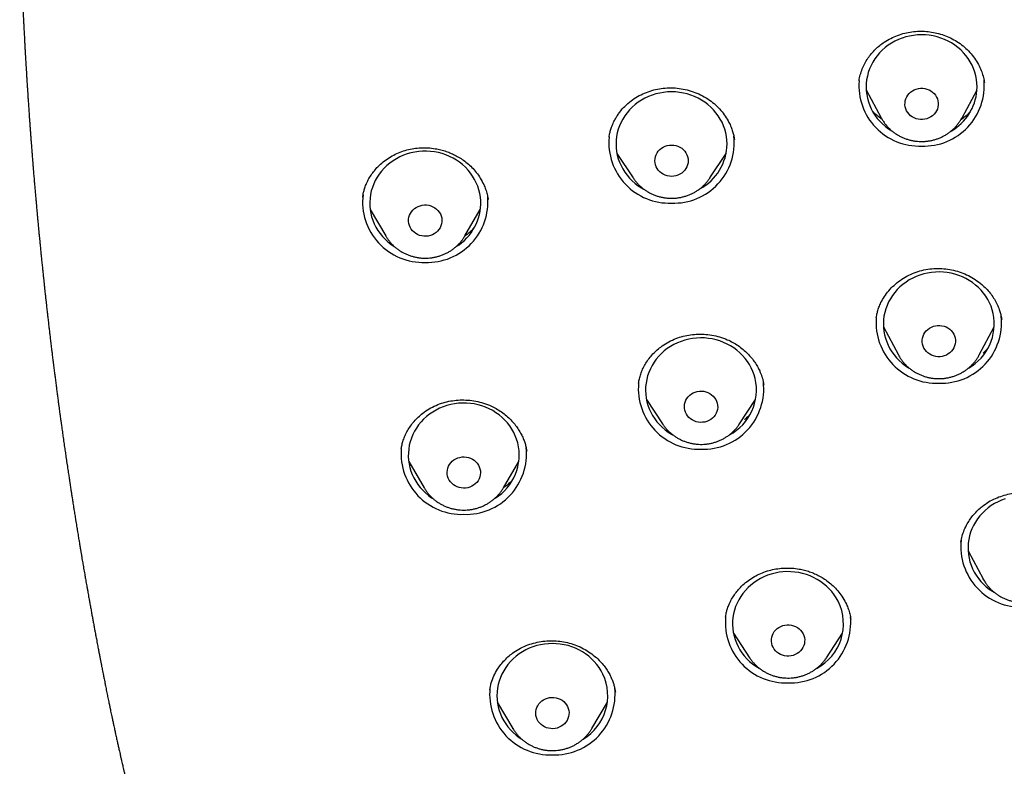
# Model space of a CAD drawing. Header units: millimetres. Extents: x 8 to 761, y 12 to 1609.
# Tile 61 of 88: x 316 to 342, y 1364 to 1384. Entities that reach past the tile are written whole.
import ezdxf

# ---------------------------------------------------------------- set-up
doc = ezdxf.new("R2010")
doc.units = ezdxf.units.MM

msp = doc.modelspace()

# ---------------------------------------------------------------- linework, layer by layer
at = {"color": 7, "linetype": 'Continuous', "lineweight": 30}
for p, q in [((338.468, 1382.14), (338.47, 1382.149)), ((338.471, 1382.149), (338.47, 1382.143)), ((341.859, 1382.101), (341.859, 1382.105)), ((338.663, 1381.906), (339.067, 1381.15)), ((341.254, 1381.15), (341.658, 1381.906)), ((331.717, 1380.631), (331.715, 1380.62)), ((331.927, 1380.186), (332.363, 1379.523)), ((334.441, 1379.523), (334.878, 1380.186)), ((328.443, 1378.961), (328.448, 1378.941)), ((325.257, 1378.665), (325.676, 1377.954)), ((327.815, 1377.954), (328.234, 1378.665)), ((338.936, 1375.747), (338.935, 1375.734)), ((342.324, 1375.693), (342.321, 1375.71)), ((339.129, 1375.498), (339.533, 1374.742)), ((341.721, 1374.742), (342.125, 1375.498)), ((341.943, 1374.9), (341.826, 1374.79)), ((339.535, 1374.738), (339.533, 1374.742)), ((332.513, 1373.977), (332.512, 1373.969)), ((335.895, 1373.918), (335.893, 1373.928)), ((332.724, 1373.537), (333.161, 1372.873)), ((335.238, 1372.873), (335.675, 1373.537)), ((333.161, 1372.873), (333.158, 1372.877)), ((326.099, 1372.2), (326.097, 1372.193)), ((329.488, 1372.132), (329.486, 1372.144)), ((326.299, 1371.857), (326.718, 1371.146)), ((328.857, 1371.146), (329.276, 1371.857)), ((326.723, 1371.138), (326.718, 1371.146)), ((328.857, 1371.146), (328.851, 1371.136)), ((341.224, 1369.684), (341.223, 1369.68)), ((341.418, 1369.445), (341.822, 1368.689)), ((341.84, 1368.658), (341.823, 1368.689)), ((334.863, 1367.655), (334.862, 1367.649)), ((338.248, 1367.604), (338.247, 1367.612)), ((335.076, 1367.221), (335.513, 1366.557)), ((337.59, 1366.557), (338.027, 1367.221)), ((335.516, 1366.553), (335.513, 1366.557)), ((328.488, 1365.689), (328.487, 1365.684)), ((331.883, 1365.63), (331.882, 1365.635)), ((328.693, 1365.357), (329.111, 1364.646)), ((331.251, 1364.646), (331.67, 1365.357)), ((329.116, 1364.639), (329.111, 1364.646))]:
    msp.add_line(p, q, dxfattribs=at)
at = {"color": 7, "linetype": 'Continuous', "lineweight": 30, "flags": 128}
for points in [[(341.657, 1381.885), (341.661, 1381.985), (341.656, 1382.086), (341.645, 1382.186), (341.625, 1382.285), (341.599, 1382.382), (341.564, 1382.477), (341.523, 1382.57), (341.475, 1382.66), (341.42, 1382.746), (341.359, 1382.829), (341.291, 1382.907), (341.218, 1382.981), (341.139, 1383.049), (341.056, 1383.112), (340.968, 1383.169), (340.875, 1383.22), (340.779, 1383.265), (340.68, 1383.303), (340.579, 1383.334), (340.475, 1383.359), (340.369, 1383.377), (340.263, 1383.387), (340.156, 1383.39), (340.049, 1383.386), (339.943, 1383.375), (339.837, 1383.357), (339.734, 1383.332), (339.632, 1383.3), (339.533, 1383.261), (339.438, 1383.216), (339.346, 1383.164), (339.258, 1383.107), (339.175, 1383.043), (339.097, 1382.974), (339.024, 1382.9), (338.957, 1382.822), (338.896, 1382.739), (338.842, 1382.652), (338.794, 1382.562), (338.754, 1382.469), (338.72, 1382.374), (338.694, 1382.276), (338.675, 1382.177), (338.664, 1382.077), (338.661, 1381.976), (338.665, 1381.876), (338.677, 1381.776), (338.696, 1381.677), (338.723, 1381.579), (338.757, 1381.484), (338.798, 1381.391), (338.846, 1381.301), (338.901, 1381.215), (338.963, 1381.133), (339.03, 1381.054), (339.103, 1380.981), (339.182, 1380.913), (339.265, 1380.85), (339.354, 1380.793), (339.359, 1380.79)], [(334.902, 1380.44), (334.898, 1380.54), (334.887, 1380.64), (334.868, 1380.739), (334.841, 1380.837), (334.807, 1380.932), (334.767, 1381.025), (334.719, 1381.115), (334.664, 1381.202), (334.603, 1381.284), (334.536, 1381.363), (334.463, 1381.436), (334.384, 1381.505), (334.301, 1381.568), (334.213, 1381.625), (334.121, 1381.677), (334.025, 1381.722), (333.926, 1381.76), (333.825, 1381.792), (333.721, 1381.817), (333.616, 1381.835), (333.509, 1381.846), (333.402, 1381.849), (333.295, 1381.846), (333.189, 1381.835), (333.083, 1381.817), (332.979, 1381.792), (332.878, 1381.76), (332.779, 1381.722), (332.683, 1381.677), (332.591, 1381.625), (332.503, 1381.568), (332.42, 1381.505), (332.341, 1381.436), (332.268, 1381.363), (332.201, 1381.284), (332.14, 1381.202), (332.086, 1381.115), (332.038, 1381.025), (331.997, 1380.932), (331.963, 1380.837), (331.936, 1380.739), (331.917, 1380.64), (331.906, 1380.54), (331.902, 1380.44), (331.906, 1380.339), (331.917, 1380.239), (331.936, 1380.14), (331.963, 1380.042), (331.997, 1379.947), (332.038, 1379.854), (332.086, 1379.764), (332.14, 1379.678), (332.201, 1379.595), (332.268, 1379.517), (332.341, 1379.443), (332.42, 1379.374), (332.503, 1379.311), (332.591, 1379.254), (332.637, 1379.227)], [(340.61, 1381.494), (340.602, 1381.439), (340.586, 1381.385), (340.564, 1381.334), (340.534, 1381.287), (340.498, 1381.243), (340.456, 1381.204), (340.41, 1381.17), (340.358, 1381.143), (340.304, 1381.122), (340.247, 1381.107), (340.189, 1381.1), (340.13, 1381.101), (340.072, 1381.108), (340.015, 1381.122), (339.96, 1381.144), (339.91, 1381.172), (339.863, 1381.205), (339.821, 1381.245), (339.786, 1381.289), (339.756, 1381.337), (339.734, 1381.388), (339.719, 1381.441), (339.711, 1381.496), (339.712, 1381.551), (339.719, 1381.606), (339.735, 1381.66), (339.758, 1381.711), (339.787, 1381.758), (339.823, 1381.802), (339.865, 1381.841), (339.912, 1381.875), (339.963, 1381.902), (340.017, 1381.923), (340.074, 1381.937), (340.132, 1381.944), (340.191, 1381.944), (340.25, 1381.937), (340.306, 1381.922), (340.361, 1381.901), (340.412, 1381.873), (340.458, 1381.84), (340.5, 1381.8), (340.535, 1381.756), (340.565, 1381.708), (340.587, 1381.657), (340.602, 1381.604), (340.61, 1381.549), (340.61, 1381.494)], [(341.254, 1381.15), (341.254, 1381.149), (341.251, 1381.143)], [(333.852, 1379.988), (333.848, 1379.933), (333.837, 1379.879), (333.818, 1379.826), (333.792, 1379.777), (333.759, 1379.731), (333.72, 1379.689), (333.676, 1379.653), (333.627, 1379.622), (333.574, 1379.597), (333.519, 1379.58), (333.461, 1379.569), (333.402, 1379.565), (333.343, 1379.569), (333.286, 1379.58), (333.23, 1379.597), (333.177, 1379.622), (333.128, 1379.653), (333.084, 1379.689), (333.045, 1379.731), (333.012, 1379.777), (332.986, 1379.826), (332.967, 1379.879), (332.956, 1379.933), (332.952, 1379.988), (332.956, 1380.043), (332.967, 1380.098), (332.986, 1380.15), (333.012, 1380.2), (333.045, 1380.246), (333.084, 1380.287), (333.128, 1380.324), (333.177, 1380.354), (333.23, 1380.379), (333.286, 1380.397), (333.343, 1380.407), (333.402, 1380.411), (333.461, 1380.407), (333.519, 1380.397), (333.574, 1380.379), (333.627, 1380.354), (333.676, 1380.324), (333.72, 1380.287), (333.759, 1380.246), (333.792, 1380.2), (333.818, 1380.15), (333.837, 1380.098), (333.848, 1380.043), (333.852, 1379.988)], [(328.244, 1378.905), (328.235, 1379.005), (328.219, 1379.105), (328.195, 1379.203), (328.163, 1379.299), (328.125, 1379.393), (328.079, 1379.484), (328.026, 1379.571), (327.968, 1379.655), (327.902, 1379.735), (327.831, 1379.811), (327.755, 1379.881), (327.673, 1379.946), (327.586, 1380.005), (327.496, 1380.059), (327.401, 1380.106), (327.303, 1380.146), (327.202, 1380.18), (327.099, 1380.208), (326.994, 1380.228), (326.888, 1380.241), (326.781, 1380.247), (326.674, 1380.246), (326.568, 1380.237), (326.462, 1380.222), (326.357, 1380.199), (326.255, 1380.17), (326.155, 1380.134), (326.058, 1380.091), (325.965, 1380.041), (325.876, 1379.986), (325.791, 1379.925), (325.711, 1379.858), (325.636, 1379.786), (325.567, 1379.709), (325.503, 1379.628), (325.447, 1379.543), (325.396, 1379.454), (325.353, 1379.362), (325.317, 1379.267), (325.288, 1379.17), (325.266, 1379.072), (325.252, 1378.972), (325.246, 1378.871), (325.247, 1378.771), (325.256, 1378.671), (325.273, 1378.571), (325.297, 1378.473), (325.328, 1378.377), (325.367, 1378.283), (325.412, 1378.192), (325.465, 1378.104), (325.524, 1378.02), (325.589, 1377.94), (325.66, 1377.865), (325.737, 1377.795), (325.818, 1377.73), (325.903, 1377.672)], [(334.441, 1379.523), (334.439, 1379.52), (334.437, 1379.517)], [(327.195, 1378.389), (327.194, 1378.334), (327.185, 1378.279), (327.169, 1378.226), (327.146, 1378.176), (327.115, 1378.128), (327.079, 1378.085), (327.036, 1378.046), (326.989, 1378.014), (326.937, 1377.987), (326.883, 1377.967), (326.826, 1377.953), (326.767, 1377.947), (326.708, 1377.948), (326.65, 1377.956), (326.593, 1377.971), (326.539, 1377.993), (326.489, 1378.022), (326.443, 1378.056), (326.402, 1378.096), (326.367, 1378.141), (326.339, 1378.189), (326.317, 1378.241), (326.303, 1378.294), (326.296, 1378.349), (326.297, 1378.404), (326.306, 1378.459), (326.322, 1378.512), (326.346, 1378.563), (326.376, 1378.61), (326.413, 1378.654), (326.455, 1378.692), (326.502, 1378.725), (326.554, 1378.752), (326.609, 1378.772), (326.666, 1378.785), (326.724, 1378.792), (326.783, 1378.791), (326.841, 1378.782), (326.898, 1378.767), (326.952, 1378.745), (327.002, 1378.717), (327.048, 1378.682), (327.089, 1378.642), (327.124, 1378.598), (327.153, 1378.55), (327.174, 1378.498), (327.189, 1378.444), (327.195, 1378.389)], [(327.815, 1377.954), (327.813, 1377.951), (327.812, 1377.949)], [(342.096, 1375.859), (342.07, 1375.957), (342.037, 1376.053), (341.997, 1376.146), (341.95, 1376.236), (341.896, 1376.323), (341.836, 1376.407), (341.77, 1376.485), (341.698, 1376.56), (341.62, 1376.629), (341.537, 1376.693), (341.45, 1376.751), (341.358, 1376.803), (341.263, 1376.849), (341.164, 1376.888), (341.063, 1376.921), (340.96, 1376.947), (340.854, 1376.966), (340.748, 1376.977), (340.641, 1376.982), (340.534, 1376.979), (340.427, 1376.969), (340.322, 1376.952), (340.218, 1376.928), (340.116, 1376.898), (340.017, 1376.86), (339.92, 1376.816), (339.828, 1376.765), (339.739, 1376.709), (339.655, 1376.646), (339.576, 1376.578), (339.503, 1376.505), (339.435, 1376.428), (339.373, 1376.345), (339.317, 1376.259), (339.268, 1376.17), (339.227, 1376.077), (339.192, 1375.982), (339.164, 1375.885), (339.144, 1375.786), (339.132, 1375.686), (339.127, 1375.586), (339.13, 1375.485), (339.14, 1375.385), (339.158, 1375.286), (339.184, 1375.188), (339.217, 1375.092), (339.257, 1374.999), (339.304, 1374.908), (339.358, 1374.821), (339.418, 1374.738), (339.484, 1374.659), (339.557, 1374.585), (339.634, 1374.516), (339.717, 1374.452), (339.804, 1374.394), (339.823, 1374.382)], [(341.068, 1375.2), (341.076, 1375.145), (341.076, 1375.09), (341.069, 1375.035), (341.054, 1374.982), (341.032, 1374.93), (341.003, 1374.882), (340.968, 1374.838), (340.927, 1374.799), (340.88, 1374.765), (340.83, 1374.736), (340.775, 1374.715), (340.719, 1374.7), (340.66, 1374.692), (340.601, 1374.692), (340.543, 1374.699), (340.486, 1374.713), (340.431, 1374.733), (340.38, 1374.761), (340.333, 1374.794), (340.291, 1374.833), (340.255, 1374.876), (340.225, 1374.924), (340.202, 1374.975), (340.186, 1375.028), (340.178, 1375.083), (340.178, 1375.138), (340.185, 1375.193), (340.2, 1375.247), (340.222, 1375.298), (340.251, 1375.346), (340.286, 1375.39), (340.327, 1375.43), (340.374, 1375.464), (340.425, 1375.492), (340.479, 1375.513), (340.536, 1375.528), (340.594, 1375.536), (340.653, 1375.536), (340.711, 1375.53), (340.768, 1375.516), (340.823, 1375.495), (340.874, 1375.468), (340.921, 1375.434), (340.963, 1375.396), (340.999, 1375.352), (341.029, 1375.304), (341.052, 1375.253), (341.068, 1375.2)], [(335.662, 1374.104), (335.634, 1374.201), (335.599, 1374.296), (335.557, 1374.389), (335.508, 1374.478), (335.453, 1374.564), (335.391, 1374.646), (335.323, 1374.724), (335.249, 1374.797), (335.17, 1374.865), (335.086, 1374.927), (334.997, 1374.984), (334.905, 1375.034), (334.809, 1375.078), (334.709, 1375.116), (334.607, 1375.147), (334.503, 1375.17), (334.398, 1375.187), (334.291, 1375.197), (334.184, 1375.2), (334.077, 1375.195), (333.971, 1375.183), (333.866, 1375.164), (333.762, 1375.138), (333.661, 1375.106), (333.562, 1375.066), (333.467, 1375.02), (333.376, 1374.968), (333.288, 1374.91), (333.206, 1374.846), (333.128, 1374.777), (333.056, 1374.702), (332.989, 1374.623), (332.929, 1374.54), (332.876, 1374.453), (332.829, 1374.363), (332.789, 1374.269), (332.756, 1374.173), (332.73, 1374.076), (332.713, 1373.977), (332.702, 1373.876), (332.699, 1373.776), (332.704, 1373.675), (332.717, 1373.575), (332.737, 1373.476), (332.765, 1373.379), (332.799, 1373.284), (332.841, 1373.192), (332.89, 1373.102), (332.946, 1373.016), (333.008, 1372.934), (333.076, 1372.856), (333.15, 1372.783), (333.229, 1372.716), (333.313, 1372.653), (333.401, 1372.597), (333.432, 1372.579)], [(334.638, 1373.433), (334.647, 1373.378), (334.649, 1373.323), (334.643, 1373.268), (334.629, 1373.214), (334.608, 1373.162), (334.58, 1373.114), (334.546, 1373.069), (334.505, 1373.029), (334.46, 1372.994), (334.41, 1372.965), (334.356, 1372.942), (334.299, 1372.926), (334.241, 1372.918), (334.183, 1372.916), (334.124, 1372.922), (334.067, 1372.935), (334.012, 1372.954), (333.96, 1372.981), (333.912, 1373.013), (333.869, 1373.051), (333.832, 1373.094), (333.802, 1373.141), (333.777, 1373.192), (333.761, 1373.245), (333.751, 1373.299), (333.75, 1373.355), (333.756, 1373.41), (333.769, 1373.463), (333.79, 1373.515), (333.818, 1373.564), (333.853, 1373.608), (333.893, 1373.649), (333.939, 1373.684), (333.989, 1373.713), (334.043, 1373.735), (334.099, 1373.751), (334.157, 1373.76), (334.216, 1373.761), (334.275, 1373.756), (334.332, 1373.743), (334.387, 1373.723), (334.439, 1373.697), (334.486, 1373.664), (334.529, 1373.626), (334.566, 1373.583), (334.597, 1373.536), (334.621, 1373.486), (334.638, 1373.433)], [(329.245, 1372.362), (329.216, 1372.459), (329.18, 1372.554), (329.137, 1372.646), (329.086, 1372.735), (329.03, 1372.82), (328.966, 1372.901), (328.897, 1372.978), (328.822, 1373.05), (328.742, 1373.117), (328.657, 1373.178), (328.568, 1373.234), (328.475, 1373.283), (328.378, 1373.326), (328.278, 1373.362), (328.176, 1373.391), (328.071, 1373.414), (327.965, 1373.43), (327.859, 1373.438), (327.752, 1373.439), (327.645, 1373.433), (327.539, 1373.42), (327.434, 1373.4), (327.331, 1373.373), (327.23, 1373.339), (327.132, 1373.298), (327.037, 1373.251), (326.947, 1373.197), (326.86, 1373.138), (326.778, 1373.073), (326.702, 1373.003), (326.631, 1372.927), (326.565, 1372.848), (326.507, 1372.764), (326.454, 1372.676), (326.408, 1372.585), (326.37, 1372.491), (326.338, 1372.395), (326.314, 1372.297), (326.298, 1372.197), (326.289, 1372.097), (326.288, 1371.996), (326.294, 1371.896), (326.308, 1371.796), (326.33, 1371.698), (326.359, 1371.601), (326.395, 1371.506), (326.438, 1371.414), (326.488, 1371.325), (326.545, 1371.24), (326.608, 1371.159), (326.677, 1371.082), (326.752, 1371.01), (326.832, 1370.943), (326.917, 1370.882), (326.948, 1370.862)], [(328.225, 1371.661), (328.235, 1371.607), (328.237, 1371.551), (328.232, 1371.496), (328.219, 1371.442), (328.199, 1371.39), (328.172, 1371.341), (328.138, 1371.296), (328.098, 1371.255), (328.053, 1371.22), (328.003, 1371.19), (327.95, 1371.167), (327.893, 1371.15), (327.835, 1371.141), (327.777, 1371.139), (327.718, 1371.144), (327.661, 1371.156), (327.605, 1371.175), (327.553, 1371.2), (327.505, 1371.232), (327.462, 1371.27), (327.424, 1371.312), (327.392, 1371.359), (327.368, 1371.409), (327.35, 1371.462), (327.34, 1371.516), (327.337, 1371.571), (327.343, 1371.627), (327.356, 1371.681), (327.376, 1371.732), (327.403, 1371.781), (327.437, 1371.827), (327.477, 1371.867), (327.522, 1371.903), (327.572, 1371.933), (327.625, 1371.956), (327.681, 1371.972), (327.739, 1371.982), (327.798, 1371.984), (327.857, 1371.979), (327.914, 1371.967), (327.969, 1371.948), (328.022, 1371.922), (328.07, 1371.891), (328.113, 1371.853), (328.151, 1371.811), (328.182, 1371.764), (328.207, 1371.714), (328.225, 1371.661)], [(342.423, 1370.851), (342.323, 1370.815), (342.226, 1370.771), (342.133, 1370.722), (342.044, 1370.666), (341.959, 1370.605), (341.879, 1370.538), (341.804, 1370.466), (341.735, 1370.389), (341.672, 1370.308), (341.616, 1370.222), (341.566, 1370.133), (341.522, 1370.041), (341.486, 1369.946), (341.458, 1369.849), (341.436, 1369.751), (341.423, 1369.651), (341.417, 1369.551), (341.418, 1369.45), (341.427, 1369.35), (341.444, 1369.25), (341.468, 1369.152), (341.5, 1369.056), (341.538, 1368.962), (341.584, 1368.871), (341.637, 1368.784), (341.696, 1368.7), (341.761, 1368.62), (341.833, 1368.545), (341.909, 1368.475), (341.991, 1368.41), (342.078, 1368.351), (342.121, 1368.325)], [(337.903, 1368.086), (337.853, 1368.175), (337.796, 1368.26), (337.733, 1368.342), (337.665, 1368.419), (337.59, 1368.491), (337.51, 1368.558), (337.425, 1368.62), (337.336, 1368.675), (337.243, 1368.725), (337.146, 1368.768), (337.047, 1368.805), (336.944, 1368.834), (336.84, 1368.857), (336.734, 1368.873), (336.628, 1368.882), (336.521, 1368.883), (336.414, 1368.878), (336.308, 1368.865), (336.203, 1368.845), (336.099, 1368.818), (335.999, 1368.784), (335.9, 1368.744), (335.806, 1368.697), (335.715, 1368.644), (335.628, 1368.585), (335.546, 1368.52), (335.469, 1368.45), (335.398, 1368.375), (335.332, 1368.296), (335.273, 1368.212), (335.22, 1368.124), (335.174, 1368.033), (335.135, 1367.94), (335.104, 1367.844), (335.079, 1367.746), (335.062, 1367.646), (335.053, 1367.546), (335.052, 1367.445), (335.058, 1367.345), (335.071, 1367.245), (335.092, 1367.147), (335.121, 1367.05), (335.157, 1366.955), (335.2, 1366.863), (335.25, 1366.774), (335.306, 1366.688), (335.369, 1366.607), (335.438, 1366.53), (335.512, 1366.457), (335.592, 1366.39), (335.677, 1366.329), (335.766, 1366.273), (335.791, 1366.259)], [(336.957, 1367.206), (336.979, 1367.155), (336.993, 1367.101), (337.001, 1367.046), (337, 1366.991), (336.992, 1366.936), (336.976, 1366.883), (336.953, 1366.832), (336.923, 1366.784), (336.887, 1366.741), (336.845, 1366.702), (336.798, 1366.669), (336.747, 1366.642), (336.692, 1366.621), (336.635, 1366.607), (336.576, 1366.601), (336.518, 1366.601), (336.459, 1366.609), (336.403, 1366.624), (336.348, 1366.645), (336.298, 1366.673), (336.251, 1366.707), (336.21, 1366.747), (336.175, 1366.791), (336.146, 1366.839), (336.124, 1366.891), (336.109, 1366.944), (336.102, 1366.999), (336.103, 1367.054), (336.111, 1367.109), (336.127, 1367.162), (336.15, 1367.213), (336.179, 1367.261), (336.216, 1367.304), (336.258, 1367.343), (336.305, 1367.376), (336.356, 1367.404), (336.411, 1367.424), (336.468, 1367.438), (336.526, 1367.445), (336.585, 1367.444), (336.643, 1367.437), (336.7, 1367.422), (336.754, 1367.4), (336.805, 1367.372), (336.851, 1367.338), (336.892, 1367.299), (336.928, 1367.254), (336.957, 1367.206)], [(331.546, 1366.116), (331.498, 1366.206), (331.443, 1366.292), (331.382, 1366.375), (331.315, 1366.453), (331.242, 1366.527), (331.164, 1366.596), (331.08, 1366.659), (330.992, 1366.716), (330.9, 1366.767), (330.804, 1366.812), (330.705, 1366.851), (330.604, 1366.883), (330.5, 1366.908), (330.395, 1366.926), (330.288, 1366.936), (330.181, 1366.94), (330.074, 1366.936), (329.968, 1366.926), (329.862, 1366.908), (329.759, 1366.883), (329.657, 1366.851), (329.558, 1366.812), (329.462, 1366.767), (329.37, 1366.716), (329.282, 1366.659), (329.199, 1366.596), (329.121, 1366.527), (329.048, 1366.453), (328.98, 1366.375), (328.919, 1366.292), (328.865, 1366.206), (328.817, 1366.116), (328.776, 1366.023), (328.742, 1365.927), (328.716, 1365.83), (328.697, 1365.731), (328.685, 1365.631), (328.681, 1365.53), (328.685, 1365.43), (328.697, 1365.33), (328.716, 1365.231), (328.742, 1365.133), (328.776, 1365.038), (328.817, 1364.945), (328.865, 1364.855), (328.919, 1364.768), (328.98, 1364.686), (329.048, 1364.607), (329.121, 1364.534), (329.199, 1364.465), (329.282, 1364.402), (329.353, 1364.355)], [(330.591, 1365.237), (330.611, 1365.186), (330.625, 1365.132), (330.631, 1365.077), (330.629, 1365.022), (330.62, 1364.967), (330.603, 1364.914), (330.579, 1364.864), (330.548, 1364.816), (330.511, 1364.774), (330.468, 1364.736), (330.42, 1364.703), (330.368, 1364.677), (330.313, 1364.657), (330.256, 1364.645), (330.197, 1364.639), (330.138, 1364.641), (330.08, 1364.65), (330.024, 1364.666), (329.97, 1364.688), (329.92, 1364.717), (329.875, 1364.752), (329.834, 1364.793), (329.8, 1364.837), (329.772, 1364.886), (329.751, 1364.938), (329.737, 1364.992), (329.732, 1365.047), (329.733, 1365.102), (329.743, 1365.157), (329.76, 1365.21), (329.784, 1365.26), (329.815, 1365.307), (329.852, 1365.35), (329.895, 1365.388), (329.942, 1365.42), (329.994, 1365.446), (330.049, 1365.466), (330.107, 1365.479), (330.165, 1365.484), (330.224, 1365.483), (330.282, 1365.474), (330.338, 1365.458), (330.392, 1365.435), (330.442, 1365.406), (330.488, 1365.371), (330.528, 1365.331), (330.563, 1365.286), (330.591, 1365.237)]]:
    msp.add_lwpolyline(points, dxfattribs=at)
at = {"color": 7, "linetype": 'Continuous', "lineweight": 30}
for centre, radius, start, end in [((340.103, 1382.02), 1.638, 175.5949, 272.027), ((340.22, 1382.017), 1.635, 267.9004, 5.506), ((340.261, 1382.003), 1.401, 299.9951, 355.1705), ((333.462, 1380.475), 1.634, 267.8864, 6.1699), ((333.344, 1380.478), 1.637, 174.8197, 272.0434), ((333.507, 1380.456), 1.395, 298.2048, 359.3206), ((326.685, 1378.873), 1.633, 173.1334, 272.1282), ((326.802, 1378.878), 1.638, 268.0184, 5.0306), ((326.86, 1378.85), 1.385, 301.2935, 2.2878), ((340.748, 1375.578), 1.376, 299.684, 11.8049), ((340.569, 1375.612), 1.638, 175.4999, 272.029), ((340.687, 1375.608), 1.634, 267.888, 6.0917), ((334.26, 1373.825), 1.634, 267.8798, 6.4851), ((334.317, 1373.796), 1.38, 298.0254, 12.8953), ((334.141, 1373.829), 1.637, 174.9282, 272.0412), ((327.729, 1372.069), 1.638, 175.5429, 272.0281), ((327.847, 1372.066), 1.635, 267.8917, 5.9177), ((327.914, 1372.033), 1.371, 301.6304, 13.8836), ((342.856, 1369.555), 1.634, 173.6979, 272.1164), ((336.68, 1367.473), 1.368, 297.9648, 26.6298), ((336.493, 1367.513), 1.637, 175.1273, 272.0369), ((336.608, 1367.514), 1.638, 268.0184, 5.0334), ((330.314, 1365.529), 1.364, 300.9807, 25.4736), ((330.121, 1365.566), 1.635, 174.043, 272.1091), ((330.241, 1365.566), 1.635, 267.892, 5.9048)]:
    msp.add_arc(centre, radius, start, end, dxfattribs=at)
for points, knots in [([(315.784, 1386.389), (315.784, 1386.386), (315.785, 1386.359), (315.786, 1386.309), (315.788, 1386.247), (315.79, 1386.196), (315.791, 1386.144), (315.793, 1386.077), (315.796, 1386.001), (315.798, 1385.929), (315.8, 1385.862), (315.803, 1385.792), (315.806, 1385.703), (315.809, 1385.605), (315.813, 1385.495), (315.817, 1385.383), (315.822, 1385.264), (315.826, 1385.151), (315.831, 1385.038), (315.836, 1384.912), (315.841, 1384.777), (315.847, 1384.638), (315.853, 1384.499), (315.859, 1384.379), (315.863, 1384.282), (315.866, 1384.213), (315.869, 1384.143), (315.873, 1384.072), (315.876, 1384.006), (315.878, 1383.956), (315.88, 1383.915), (315.884, 1383.844), (315.889, 1383.743), (315.895, 1383.615), (315.902, 1383.484), (315.909, 1383.357), (315.915, 1383.235), (315.921, 1383.124), (315.927, 1383.014), (315.933, 1382.906), (315.939, 1382.805), (315.944, 1382.716), (315.949, 1382.634), (315.954, 1382.556), (315.959, 1382.475), (315.963, 1382.396), (315.968, 1382.323), (315.972, 1382.256), (315.976, 1382.187), (315.981, 1382.113), (315.985, 1382.041), (315.989, 1381.977), (315.993, 1381.917), (315.997, 1381.852), (316.002, 1381.782), (316.006, 1381.718), (316.01, 1381.668), (316.013, 1381.623), (316.016, 1381.573), (316.02, 1381.51), (316.025, 1381.44), (316.03, 1381.373), (316.034, 1381.306), (316.039, 1381.236), (316.045, 1381.147), (316.052, 1381.046), (316.06, 1380.94), (316.067, 1380.841), (316.075, 1380.741), (316.082, 1380.643), (316.089, 1380.544), (316.096, 1380.453), (316.103, 1380.37), (316.109, 1380.289), (316.115, 1380.203), (316.122, 1380.122), (316.127, 1380.054), (316.131, 1380.003), (316.135, 1379.952), (316.14, 1379.893), (316.145, 1379.83), (316.15, 1379.771), (316.155, 1379.705), (316.163, 1379.609), (316.173, 1379.49), (316.185, 1379.356), (316.196, 1379.224), (316.208, 1379.087), (316.219, 1378.954), (316.229, 1378.844), (316.238, 1378.749), (316.245, 1378.664), (316.253, 1378.576), (316.261, 1378.489), (316.268, 1378.416), (316.274, 1378.352), (316.28, 1378.289), (316.286, 1378.22), (316.293, 1378.156), (316.298, 1378.101), (316.303, 1378.048), (316.309, 1377.982), (316.316, 1377.906), (316.324, 1377.831), (316.33, 1377.766), (316.336, 1377.705), (316.343, 1377.64), (316.349, 1377.571), (316.356, 1377.506), (316.362, 1377.446), (316.368, 1377.387), (316.374, 1377.324), (316.381, 1377.255), (316.389, 1377.182), (316.396, 1377.112), (316.402, 1377.049), (316.408, 1376.991), (316.415, 1376.924), (316.424, 1376.846), (316.433, 1376.759), (316.443, 1376.667), (316.453, 1376.571), (316.463, 1376.48), (316.471, 1376.406), (316.478, 1376.34), (316.485, 1376.277), (316.492, 1376.217), (316.497, 1376.169), (316.502, 1376.127), (316.507, 1376.082), (316.516, 1376), (316.528, 1375.894), (316.543, 1375.761), (316.558, 1375.628), (316.574, 1375.492), (316.589, 1375.362), (316.604, 1375.236), (316.617, 1375.126), (316.629, 1375.031), (316.638, 1374.955), (316.646, 1374.885), (316.654, 1374.822), (316.662, 1374.758), (316.67, 1374.689), (316.679, 1374.62), (316.686, 1374.564), (316.692, 1374.517), (316.698, 1374.467), (316.709, 1374.382), (316.722, 1374.274), (316.74, 1374.139), (316.757, 1374.005), (316.774, 1373.869), (316.791, 1373.74), (316.808, 1373.614), (316.823, 1373.498), (316.837, 1373.393), (316.849, 1373.307), (316.859, 1373.229), (316.87, 1373.151), (316.88, 1373.074), (316.89, 1373.002), (316.898, 1372.946), (316.904, 1372.9), (316.911, 1372.849), (316.925, 1372.755), (316.943, 1372.625), (316.966, 1372.458), (316.989, 1372.297), (317.013, 1372.136), (317.035, 1371.978), (317.06, 1371.813), (317.084, 1371.648), (317.106, 1371.5), (317.124, 1371.385), (317.138, 1371.291), (317.152, 1371.196), (317.168, 1371.095), (317.184, 1370.99), (317.2, 1370.887), (317.215, 1370.789), (317.229, 1370.698), (317.241, 1370.625), (317.252, 1370.558), (317.262, 1370.49), (317.274, 1370.42), (317.285, 1370.348), (317.297, 1370.274), (317.309, 1370.196), (317.322, 1370.119), (317.332, 1370.056), (317.341, 1370.004), (317.35, 1369.949), (317.36, 1369.882), (317.372, 1369.813), (317.382, 1369.75), (317.392, 1369.69), (317.405, 1369.613), (317.42, 1369.52), (317.437, 1369.421), (317.453, 1369.329), (317.467, 1369.242), (317.481, 1369.162), (317.493, 1369.088), (317.506, 1369.015), (317.52, 1368.935), (317.533, 1368.857), (317.546, 1368.785), (317.557, 1368.718), (317.569, 1368.649), (317.582, 1368.575), (317.594, 1368.505), (317.604, 1368.449), (317.613, 1368.4), (317.623, 1368.347), (317.634, 1368.28), (317.647, 1368.211), (317.661, 1368.131), (317.678, 1368.034), (317.7, 1367.915), (317.722, 1367.795), (317.743, 1367.68), (317.763, 1367.57), (317.784, 1367.457), (317.804, 1367.349), (317.821, 1367.254), (317.835, 1367.182), (317.846, 1367.122), (317.858, 1367.059), (317.872, 1366.985), (317.886, 1366.909), (317.9, 1366.84), (317.915, 1366.76), (317.932, 1366.668), (317.952, 1366.569), (317.97, 1366.475), (317.986, 1366.389), (318.002, 1366.308), (318.017, 1366.233), (318.031, 1366.158), (318.048, 1366.075), (318.065, 1365.99), (318.08, 1365.913), (318.093, 1365.848), (318.105, 1365.789), (318.118, 1365.721), (318.133, 1365.647), (318.148, 1365.574), (318.162, 1365.504), (318.176, 1365.436), (318.193, 1365.354), (318.213, 1365.26), (318.232, 1365.164), (318.25, 1365.079), (318.267, 1365.001), (318.285, 1364.913), (318.306, 1364.817), (318.326, 1364.724), (318.341, 1364.652), (318.354, 1364.593), (318.366, 1364.539), (318.378, 1364.484), (318.39, 1364.427), (318.404, 1364.365), (318.417, 1364.306), (318.43, 1364.248), (318.442, 1364.194), (318.454, 1364.14), (318.466, 1364.086), (318.48, 1364.024), (318.498, 1363.946), (318.517, 1363.86), (318.537, 1363.775), (318.553, 1363.705), (318.568, 1363.639), (318.584, 1363.569), (318.603, 1363.489), (318.623, 1363.405), (318.641, 1363.326), (318.657, 1363.261), (318.67, 1363.205), (318.683, 1363.152), (318.697, 1363.093), (318.713, 1363.026), (318.73, 1362.956), (318.747, 1362.886), (318.763, 1362.818), (318.777, 1362.762), (318.79, 1362.709), (318.804, 1362.651), (318.821, 1362.584), (318.841, 1362.503), (318.863, 1362.414), (318.884, 1362.332), (318.901, 1362.264), (318.915, 1362.206), (318.93, 1362.148), (318.946, 1362.085), (318.965, 1362.013), (318.985, 1361.935), (319.005, 1361.857), (319.023, 1361.786), (319.04, 1361.722), (319.056, 1361.663), (319.071, 1361.603), (319.089, 1361.535), (319.11, 1361.456), (319.134, 1361.368), (319.157, 1361.282), (319.177, 1361.206), (319.195, 1361.142), (319.21, 1361.085), (319.225, 1361.03), (319.242, 1360.968), (319.262, 1360.897), (319.284, 1360.815), (319.307, 1360.733), (319.327, 1360.66), (319.345, 1360.598), (319.36, 1360.544), (319.374, 1360.494), (319.388, 1360.443), (319.404, 1360.388), (319.424, 1360.317), (319.449, 1360.229), (319.477, 1360.132), (319.503, 1360.041), (319.526, 1359.963), (319.546, 1359.893), (319.567, 1359.824), (319.589, 1359.748), (319.616, 1359.655), (319.649, 1359.547), (319.682, 1359.434), (319.713, 1359.332), (319.741, 1359.241), (319.768, 1359.152), (319.798, 1359.053), (319.832, 1358.944), (319.867, 1358.832), (319.899, 1358.73), (319.927, 1358.642), (319.952, 1358.563), (319.971, 1358.502), (319.985, 1358.457), (319.995, 1358.427), (320.004, 1358.397), (320.015, 1358.363), (320.029, 1358.32), (320.046, 1358.267), (320.059, 1358.227), (320.066, 1358.207)], [0, 0, 0, 0, 0.000227, 0.002684, 0.004599, 0.006096, 0.007635, 0.009846, 0.012671, 0.015023, 0.01692, 0.019152, 0.021892, 0.025609, 0.028656, 0.03266, 0.036577, 0.040184, 0.043779, 0.047551, 0.052482, 0.056959, 0.061099, 0.066093, 0.068651, 0.070656, 0.07283, 0.075494, 0.077601, 0.079223, 0.080363, 0.081605, 0.086196, 0.090203, 0.094197, 0.098962, 0.102625, 0.106094, 0.109839, 0.113442, 0.116592, 0.119735, 0.122133, 0.124694, 0.127358, 0.130071, 0.132444, 0.134428, 0.136698, 0.139204, 0.14168, 0.143715, 0.145453, 0.147571, 0.150145, 0.152289, 0.153861, 0.155027, 0.156642, 0.158829, 0.161174, 0.163485, 0.165429, 0.167718, 0.170408, 0.174128, 0.177582, 0.180818, 0.183887, 0.18735, 0.190484, 0.193593, 0.1963, 0.198629, 0.201486, 0.204752, 0.20662, 0.208162, 0.209743, 0.211666, 0.213916, 0.215933, 0.217439, 0.220475, 0.22535, 0.229151, 0.233575, 0.238352, 0.242635, 0.246621, 0.249222, 0.251988, 0.254935, 0.257954, 0.260472, 0.262187, 0.264235, 0.266667, 0.268951, 0.270614, 0.272061, 0.274204, 0.277044, 0.279578, 0.281623, 0.283406, 0.285613, 0.288067, 0.290204, 0.291989, 0.293937, 0.296026, 0.298275, 0.300712, 0.303184, 0.305233, 0.306914, 0.308884, 0.311884, 0.314565, 0.317476, 0.321038, 0.324031, 0.326418, 0.328344, 0.330586, 0.332673, 0.334246, 0.335361, 0.336762, 0.338679, 0.343494, 0.347217, 0.351887, 0.356614, 0.360642, 0.364778, 0.36909, 0.371547, 0.374216, 0.376565, 0.378458, 0.380464, 0.382906, 0.385361, 0.387238, 0.388519, 0.390033, 0.392173, 0.396955, 0.400731, 0.405597, 0.410189, 0.414287, 0.418352, 0.422737, 0.425746, 0.428801, 0.431261, 0.433578, 0.436515, 0.438934, 0.440748, 0.441999, 0.443585, 0.445798, 0.451373, 0.456473, 0.462387, 0.467445, 0.472531, 0.478049, 0.483953, 0.488917, 0.492895, 0.495342, 0.498297, 0.502367, 0.505517, 0.508746, 0.512597, 0.515339, 0.517839, 0.519901, 0.522076, 0.524589, 0.526939, 0.529194, 0.531992, 0.534808, 0.536902, 0.538274, 0.540028, 0.542426, 0.5449, 0.546974, 0.548741, 0.550891, 0.554719, 0.558013, 0.560849, 0.563954, 0.566694, 0.568834, 0.571367, 0.57408, 0.57679, 0.579261, 0.581323, 0.583495, 0.586185, 0.588694, 0.590552, 0.591842, 0.593561, 0.595953, 0.59848, 0.600589, 0.603953, 0.608224, 0.612501, 0.616119, 0.619742, 0.623545, 0.627519, 0.63065, 0.633125, 0.634693, 0.63671, 0.6395, 0.642174, 0.644329, 0.646519, 0.650151, 0.653646, 0.656564, 0.659543, 0.662404, 0.664679, 0.667186, 0.669962, 0.673042, 0.675882, 0.677986, 0.680111, 0.682816, 0.685826, 0.68887, 0.691322, 0.694053, 0.696952, 0.700991, 0.705178, 0.708275, 0.711112, 0.71456, 0.718745, 0.722424, 0.725224, 0.727556, 0.729832, 0.731691, 0.734087, 0.73672, 0.73912, 0.741267, 0.743653, 0.745695, 0.747795, 0.750166, 0.753185, 0.757291, 0.760619, 0.763475, 0.765942, 0.768638, 0.772022, 0.775775, 0.778934, 0.781658, 0.783765, 0.785895, 0.788177, 0.791024, 0.794232, 0.796899, 0.799157, 0.801756, 0.804329, 0.806615, 0.809176, 0.812682, 0.816716, 0.820361, 0.822967, 0.825255, 0.827572, 0.830256, 0.833229, 0.836656, 0.840115, 0.843115, 0.845698, 0.848191, 0.850643, 0.853337, 0.856822, 0.860714, 0.864605, 0.86779, 0.87052, 0.872844, 0.875149, 0.877596, 0.88076, 0.884402, 0.888108, 0.891387, 0.8939, 0.89619, 0.898342, 0.900491, 0.902746, 0.905502, 0.909793, 0.914269, 0.918269, 0.921651, 0.924586, 0.927518, 0.930783, 0.934526, 0.939816, 0.945101, 0.949549, 0.953444, 0.957231, 0.961536, 0.966642, 0.971961, 0.976531, 0.9804, 0.983888, 0.987278, 0.988613, 0.989962, 0.991333, 0.992731, 0.994589, 0.997193, 1, 1, 1, 1]), ([(338.47, 1382.149), (338.48, 1382.202), (338.501, 1382.31), (338.554, 1382.466), (338.623, 1382.616), (338.706, 1382.755), (338.802, 1382.884), (338.908, 1383), (339.025, 1383.103), (339.163, 1383.204), (339.324, 1383.297), (339.51, 1383.378), (339.702, 1383.438), (339.898, 1383.476), (340.095, 1383.492), (340.289, 1383.486), (340.481, 1383.46), (340.669, 1383.414), (340.854, 1383.348), (341.033, 1383.261), (341.203, 1383.154), (341.361, 1383.027), (341.502, 1382.88), (341.623, 1382.72), (341.719, 1382.555), (341.787, 1382.394), (341.834, 1382.242), (341.852, 1382.145), (341.86, 1382.098)], [0, 0, 0, 0, 0.036486, 0.073874, 0.110316, 0.145833, 0.180443, 0.214175, 0.247043, 0.279162, 0.321505, 0.363336, 0.404603, 0.445264, 0.485318, 0.524791, 0.563732, 0.602922, 0.642803, 0.683384, 0.724689, 0.766783, 0.809435, 0.852437, 0.893505, 0.931733, 0.9672, 1, 1, 1, 1]), ([(331.713, 1380.62), (331.717, 1380.643), (331.725, 1380.695), (331.746, 1380.788), (331.781, 1380.901), (331.828, 1381.015), (331.882, 1381.121), (331.939, 1381.213), (332.012, 1381.316), (332.105, 1381.426), (332.235, 1381.55), (332.391, 1381.668), (332.575, 1381.774), (332.768, 1381.856), (332.97, 1381.916), (333.178, 1381.951), (333.393, 1381.962), (333.61, 1381.946), (333.826, 1381.905), (334.037, 1381.838), (334.24, 1381.747), (334.427, 1381.633), (334.594, 1381.5), (334.737, 1381.352), (334.858, 1381.193), (334.947, 1381.041), (335.012, 1380.901), (335.055, 1380.78), (335.083, 1380.667), (335.095, 1380.598), (335.1, 1380.565)], [0, 0, 0, 0, 0.017887, 0.040018, 0.066547, 0.097584, 0.120676, 0.144065, 0.167332, 0.202007, 0.236216, 0.281073, 0.325134, 0.368416, 0.411093, 0.45407, 0.497532, 0.541513, 0.586002, 0.63094, 0.67626, 0.721438, 0.765474, 0.808369, 0.85017, 0.890893, 0.920679, 0.948866, 0.975252, 1, 1, 1, 1]), ([(339.095, 1381.101), (339.063, 1381.124), (338.994, 1381.174), (338.907, 1381.248), (338.856, 1381.301), (338.836, 1381.322)], [0, 0, 0, 0, 0.341979, 0.743797, 1, 1, 1, 1]), ([(341.478, 1381.309), (341.439, 1381.27), (341.368, 1381.201), (341.279, 1381.13), (341.232, 1381.099), (341.222, 1381.093)], [0, 0, 0, 0, 0.505938, 0.89659, 1, 1, 1, 1]), ([(339.069, 1381.148), (339.074, 1381.138), (339.092, 1381.102), (339.131, 1381.043), (339.184, 1380.97), (339.242, 1380.902), (339.306, 1380.838), (339.375, 1380.779), (339.448, 1380.725), (339.525, 1380.676), (339.606, 1380.633), (339.69, 1380.596), (339.777, 1380.565), (339.865, 1380.541), (339.956, 1380.522), (340.048, 1380.511), (340.14, 1380.506), (340.233, 1380.508), (340.325, 1380.517), (340.417, 1380.532), (340.507, 1380.554), (340.595, 1380.582), (340.681, 1380.617), (340.763, 1380.658), (340.843, 1380.704), (340.918, 1380.757), (340.989, 1380.815), (341.055, 1380.877), (341.117, 1380.944), (341.172, 1381.016), (341.217, 1381.082), (341.241, 1381.126), (341.25, 1381.143)], [0, 0, 0, 0, 0.012541, 0.046551, 0.080609, 0.114718, 0.148884, 0.183107, 0.21739, 0.25173, 0.286128, 0.320578, 0.355079, 0.389624, 0.42421, 0.458829, 0.493478, 0.528148, 0.562834, 0.597526, 0.632218, 0.666902, 0.701571, 0.736217, 0.770833, 0.805412, 0.839946, 0.87443, 0.908859, 0.943228, 0.977535, 1, 1, 1, 1]), ([(325.055, 1379.007), (325.058, 1379.025), (325.064, 1379.064), (325.079, 1379.139), (325.105, 1379.235), (325.146, 1379.349), (325.205, 1379.474), (325.28, 1379.6), (325.367, 1379.718), (325.475, 1379.84), (325.607, 1379.959), (325.765, 1380.071), (325.933, 1380.164), (326.109, 1380.238), (326.293, 1380.293), (326.482, 1380.328), (326.675, 1380.341), (326.87, 1380.335), (327.047, 1380.31), (327.206, 1380.273), (327.345, 1380.229), (327.481, 1380.174), (327.616, 1380.106), (327.75, 1380.024), (327.882, 1379.925), (328.01, 1379.806), (328.13, 1379.669), (328.239, 1379.514), (328.321, 1379.36), (328.38, 1379.214), (328.42, 1379.087), (328.436, 1379.002), (328.443, 1378.961)], [0, 0, 0, 0, 0.013967, 0.032138, 0.054716, 0.081821, 0.113101, 0.144983, 0.176706, 0.208137, 0.249477, 0.290231, 0.33042, 0.370052, 0.409382, 0.448761, 0.488236, 0.527827, 0.56752, 0.597338, 0.627169, 0.656996, 0.687334, 0.719652, 0.754038, 0.790489, 0.829026, 0.86966, 0.912407, 0.942107, 0.97279, 1, 1, 1, 1]), ([(332.366, 1379.52), (332.367, 1379.518), (332.384, 1379.49), (332.422, 1379.44), (332.48, 1379.372), (332.544, 1379.307), (332.612, 1379.248), (332.685, 1379.194), (332.762, 1379.145), (332.842, 1379.101), (332.926, 1379.064), (333.013, 1379.033), (333.101, 1379.008), (333.192, 1378.989), (333.284, 1378.977), (333.376, 1378.972), (333.469, 1378.973), (333.561, 1378.982), (333.653, 1378.996), (333.743, 1379.018), (333.831, 1379.046), (333.917, 1379.08), (334, 1379.121), (334.079, 1379.167), (334.155, 1379.219), (334.226, 1379.276), (334.293, 1379.339), (334.354, 1379.406), (334.402, 1379.466), (334.427, 1379.504), (334.436, 1379.518)], [0, 0, 0, 0, 0.003218, 0.04032, 0.077479, 0.114698, 0.151981, 0.189328, 0.226738, 0.26421, 0.301741, 0.339326, 0.37696, 0.414639, 0.452355, 0.490103, 0.527875, 0.565665, 0.603462, 0.641259, 0.679048, 0.716821, 0.75457, 0.792287, 0.829963, 0.867591, 0.905165, 0.942679, 0.980129, 1, 1, 1, 1]), ([(328.056, 1378.156), (328.015, 1378.117), (327.943, 1378.047), (327.857, 1377.979), (327.813, 1377.951), (327.808, 1377.947)], [0, 0, 0, 0, 0.535542, 0.939726, 1, 1, 1, 1]), ([(325.678, 1377.952), (325.684, 1377.942), (325.705, 1377.905), (325.746, 1377.846), (325.803, 1377.776), (325.865, 1377.71), (325.931, 1377.649), (326.003, 1377.593), (326.078, 1377.542), (326.158, 1377.497), (326.24, 1377.457), (326.326, 1377.424), (326.414, 1377.397), (326.504, 1377.376), (326.595, 1377.362), (326.688, 1377.354), (326.78, 1377.353), (326.873, 1377.359), (326.965, 1377.372), (327.055, 1377.391), (327.144, 1377.417), (327.231, 1377.449), (327.315, 1377.487), (327.396, 1377.531), (327.473, 1377.582), (327.546, 1377.637), (327.614, 1377.698), (327.677, 1377.763), (327.735, 1377.833), (327.78, 1377.895), (327.803, 1377.935), (327.812, 1377.949)], [0, 0, 0, 0, 0.0144816, 0.0498165, 0.0852035, 0.1206471, 0.1561503, 0.1917145, 0.2273397, 0.2630243, 0.2987659, 0.3345607, 0.3704044, 0.4062918, 0.4422174, 0.4781752, 0.5141586, 0.5501612, 0.5861739, 0.6221892, 0.6581996, 0.6941975, 0.730175, 0.7661242, 0.8020377, 0.837908, 0.8737285, 0.9094935, 0.9451984, 0.9808398, 1, 1, 1, 1]), ([(338.936, 1375.739), (338.94, 1375.765), (338.949, 1375.82), (338.972, 1375.919), (339.008, 1376.033), (339.068, 1376.17), (339.154, 1376.321), (339.272, 1376.478), (339.413, 1376.624), (339.577, 1376.756), (339.76, 1376.87), (339.959, 1376.962), (340.168, 1377.027), (340.383, 1377.066), (340.6, 1377.079), (340.815, 1377.067), (341.025, 1377.031), (341.23, 1376.972), (341.428, 1376.888), (341.615, 1376.78), (341.774, 1376.66), (341.906, 1376.535), (342.014, 1376.412), (342.109, 1376.278), (342.188, 1376.14), (342.246, 1376.007), (342.286, 1375.887), (342.311, 1375.784), (342.321, 1375.724), (342.325, 1375.696)], [0, 0, 0, 0, 0.020363, 0.043852, 0.070723, 0.100405, 0.141144, 0.183065, 0.22618, 0.270458, 0.315801, 0.361111, 0.405931, 0.450305, 0.494279, 0.537867, 0.58107, 0.624046, 0.667752, 0.712146, 0.757064, 0.791158, 0.825618, 0.860467, 0.895361, 0.927173, 0.955218, 0.979451, 1, 1, 1, 1]), ([(332.511, 1373.975), (332.518, 1374.015), (332.533, 1374.097), (332.569, 1374.223), (332.62, 1374.353), (332.686, 1374.484), (332.771, 1374.614), (332.871, 1374.738), (332.984, 1374.852), (333.12, 1374.965), (333.281, 1375.072), (333.469, 1375.165), (333.664, 1375.235), (333.866, 1375.281), (334.072, 1375.303), (334.281, 1375.302), (334.493, 1375.278), (334.705, 1375.23), (334.895, 1375.161), (335.061, 1375.08), (335.204, 1374.992), (335.337, 1374.891), (335.458, 1374.78), (335.563, 1374.663), (335.652, 1374.545), (335.725, 1374.426), (335.779, 1374.321), (335.817, 1374.231), (335.844, 1374.156), (335.869, 1374.075), (335.886, 1373.992), (335.893, 1373.944), (335.896, 1373.921)], [0, 0, 0, 0, 0.028686, 0.058599, 0.089811, 0.122378, 0.156138, 0.190664, 0.224803, 0.258498, 0.302728, 0.346191, 0.388932, 0.431, 0.472678, 0.515105, 0.558363, 0.602393, 0.647165, 0.681255, 0.715782, 0.750773, 0.785221, 0.818087, 0.849375, 0.879093, 0.907252, 0.925171, 0.9424, 0.958665, 0.980547, 1, 1, 1, 1]), ([(339.536, 1374.737), (339.537, 1374.735), (339.551, 1374.706), (339.585, 1374.653), (339.636, 1374.58), (339.694, 1374.51), (339.756, 1374.445), (339.824, 1374.385), (339.896, 1374.33), (339.972, 1374.279), (340.052, 1374.235), (340.135, 1374.196), (340.221, 1374.164), (340.309, 1374.138), (340.4, 1374.118), (340.491, 1374.105), (340.583, 1374.098), (340.676, 1374.099), (340.769, 1374.105), (340.86, 1374.119), (340.951, 1374.139), (341.039, 1374.166), (341.126, 1374.199), (341.209, 1374.238), (341.289, 1374.284), (341.366, 1374.335), (341.438, 1374.391), (341.505, 1374.453), (341.568, 1374.519), (341.625, 1374.589), (341.676, 1374.662), (341.705, 1374.714), (341.719, 1374.739)], [0, 0, 0, 0, 0.003048, 0.03702, 0.071036, 0.105104, 0.139227, 0.173407, 0.207646, 0.241944, 0.276299, 0.310707, 0.345167, 0.379673, 0.41422, 0.448803, 0.483416, 0.518053, 0.552707, 0.587369, 0.622033, 0.656691, 0.691336, 0.72596, 0.760555, 0.795115, 0.829633, 0.864102, 0.898516, 0.932872, 0.967166, 1, 1, 1, 1]), ([(326.097, 1372.2), (326.103, 1372.238), (326.117, 1372.316), (326.151, 1372.436), (326.199, 1372.562), (326.263, 1372.692), (326.345, 1372.821), (326.443, 1372.946), (326.554, 1373.061), (326.689, 1373.176), (326.849, 1373.284), (327.035, 1373.38), (327.23, 1373.451), (327.431, 1373.499), (327.636, 1373.523), (327.846, 1373.525), (328.059, 1373.503), (328.272, 1373.456), (328.463, 1373.39), (328.63, 1373.31), (328.775, 1373.223), (328.91, 1373.123), (329.032, 1373.013), (329.139, 1372.897), (329.23, 1372.78), (329.306, 1372.661), (329.367, 1372.544), (329.416, 1372.43), (329.453, 1372.32), (329.475, 1372.219), (329.484, 1372.162), (329.488, 1372.135)], [0, 0, 0, 0, 0.02708, 0.055717, 0.085983, 0.117937, 0.151428, 0.185939, 0.220077, 0.253771, 0.297999, 0.341462, 0.384202, 0.426272, 0.467955, 0.510388, 0.553652, 0.597688, 0.642467, 0.676563, 0.711098, 0.746097, 0.780555, 0.813433, 0.844734, 0.874467, 0.902645, 0.929284, 0.954286, 0.977692, 1, 1, 1, 1]), ([(335.521, 1373.124), (335.481, 1373.083), (335.435, 1373.037), (335.381, 1372.996), (335.373, 1372.99)], [0, 0, 0, 0, 0.8618818, 1, 1, 1, 1]), ([(333.159, 1372.878), (333.163, 1372.871), (333.182, 1372.839), (333.224, 1372.786), (333.282, 1372.717), (333.346, 1372.653), (333.415, 1372.594), (333.488, 1372.54), (333.565, 1372.492), (333.646, 1372.449), (333.73, 1372.412), (333.817, 1372.381), (333.906, 1372.356), (333.996, 1372.338), (334.088, 1372.327), (334.181, 1372.322), (334.273, 1372.324), (334.366, 1372.333), (334.457, 1372.348), (334.547, 1372.37), (334.635, 1372.399), (334.721, 1372.434), (334.803, 1372.475), (334.882, 1372.521), (334.958, 1372.574), (335.029, 1372.632), (335.095, 1372.694), (335.156, 1372.762), (335.203, 1372.821), (335.228, 1372.86), (335.237, 1372.873)], [0, 0, 0, 0, 0.009512, 0.046404, 0.083352, 0.12036, 0.157432, 0.194567, 0.231765, 0.269025, 0.306342, 0.343713, 0.381133, 0.418596, 0.456096, 0.493628, 0.531183, 0.568754, 0.606332, 0.64391, 0.681479, 0.719032, 0.75656, 0.794055, 0.831509, 0.868916, 0.906267, 0.943559, 0.980786, 1, 1, 1, 1]), ([(329.1, 1371.352), (329.06, 1371.312), (328.988, 1371.243), (328.904, 1371.177), (328.862, 1371.149), (328.857, 1371.146)], [0, 0, 0, 0, 0.53902, 0.950573, 1, 1, 1, 1]), ([(326.723, 1371.137), (326.738, 1371.114), (326.768, 1371.065), (326.822, 1370.995), (326.881, 1370.928), (326.946, 1370.865), (327.016, 1370.806), (327.09, 1370.753), (327.168, 1370.706), (327.249, 1370.664), (327.334, 1370.628), (327.421, 1370.599), (327.51, 1370.575), (327.601, 1370.559), (327.693, 1370.548), (327.786, 1370.545), (327.878, 1370.548), (327.971, 1370.558), (328.062, 1370.575), (328.151, 1370.598), (328.239, 1370.628), (328.324, 1370.664), (328.406, 1370.706), (328.485, 1370.753), (328.559, 1370.807), (328.629, 1370.866), (328.695, 1370.929), (328.755, 1370.997), (328.807, 1371.066), (328.837, 1371.114), (328.85, 1371.136)], [0, 0, 0, 0, 0.033105, 0.0686708, 0.104292, 0.1399721, 0.1757132, 0.2115157, 0.2473788, 0.2833003, 0.3192769, 0.3553044, 0.3913781, 0.4274923, 0.4636413, 0.4998187, 0.5360179, 0.572231, 0.6084496, 0.6446662, 0.6808732, 0.7170628, 0.7532271, 0.7893583, 0.825449, 0.8614921, 0.8974815, 0.933412, 0.9692799, 1, 1, 1, 1]), ([(341.224, 1369.684), (341.234, 1369.737), (341.254, 1369.847), (341.312, 1370.013), (341.387, 1370.167), (341.474, 1370.306), (341.569, 1370.428), (341.678, 1370.544), (341.811, 1370.66), (341.969, 1370.769), (342.153, 1370.865), (342.343, 1370.936), (342.537, 1370.986), (342.731, 1371.014), (342.925, 1371.022), (343.119, 1371.01), (343.314, 1370.976), (343.508, 1370.92), (343.699, 1370.841), (343.882, 1370.739), (344.04, 1370.625), (344.172, 1370.505), (344.281, 1370.387), (344.375, 1370.262), (344.46, 1370.121), (344.531, 1369.966), (344.585, 1369.8), (344.605, 1369.692), (344.615, 1369.639)], [0, 0, 0, 0, 0.037783, 0.077391, 0.118894, 0.151284, 0.184734, 0.218907, 0.252578, 0.296495, 0.339346, 0.381176, 0.422005, 0.461832, 0.500658, 0.539595, 0.579741, 0.620848, 0.662855, 0.705822, 0.749793, 0.78347, 0.817635, 0.851037, 0.88323, 0.924219, 0.963113, 1, 1, 1, 1]), ([(334.861, 1367.653), (334.864, 1367.668), (334.869, 1367.704), (334.883, 1367.776), (334.908, 1367.869), (334.949, 1367.982), (335.007, 1368.106), (335.081, 1368.231), (335.166, 1368.349), (335.272, 1368.47), (335.401, 1368.59), (335.556, 1368.704), (335.723, 1368.799), (335.899, 1368.874), (336.083, 1368.93), (336.272, 1368.966), (336.466, 1368.983), (336.66, 1368.981), (336.837, 1368.959), (336.996, 1368.925), (337.135, 1368.883), (337.271, 1368.829), (337.405, 1368.763), (337.54, 1368.682), (337.674, 1368.584), (337.805, 1368.468), (337.929, 1368.332), (338.04, 1368.175), (338.123, 1368.02), (338.182, 1367.873), (338.223, 1367.739), (338.24, 1367.646), (338.248, 1367.599)], [0, 0, 0, 0, 0.012775, 0.030066, 0.052083, 0.078868, 0.11, 0.141652, 0.172987, 0.204012, 0.244891, 0.285245, 0.325122, 0.364555, 0.403793, 0.443127, 0.482513, 0.521907, 0.561288, 0.590833, 0.620382, 0.649951, 0.680107, 0.712387, 0.746884, 0.783604, 0.822576, 0.863868, 0.907239, 0.937259, 0.968175, 1, 1, 1, 1]), ([(341.83, 1368.675), (341.84, 1368.658), (341.865, 1368.614), (341.91, 1368.547), (341.966, 1368.477), (342.027, 1368.41), (342.094, 1368.349), (342.164, 1368.292), (342.239, 1368.24), (342.318, 1368.194), (342.401, 1368.154), (342.486, 1368.12), (342.574, 1368.092), (342.664, 1368.07), (342.755, 1368.055), (342.847, 1368.047), (342.94, 1368.045), (343.032, 1368.05), (343.124, 1368.062), (343.215, 1368.081), (343.304, 1368.106), (343.391, 1368.137), (343.476, 1368.175), (343.557, 1368.218), (343.634, 1368.268), (343.708, 1368.323), (343.776, 1368.383), (343.84, 1368.448), (343.899, 1368.517), (343.952, 1368.59), (343.989, 1368.648), (344.006, 1368.683), (344.01, 1368.69)], [0, 0, 0, 0, 0.02358, 0.057692, 0.091835, 0.126032, 0.160287, 0.1946, 0.228973, 0.263402, 0.297888, 0.332425, 0.367009, 0.401637, 0.436302, 0.470999, 0.505721, 0.540463, 0.575215, 0.609971, 0.644723, 0.679464, 0.714186, 0.748881, 0.783543, 0.818164, 0.852738, 0.887259, 0.921722, 0.956125, 0.990464, 1, 1, 1, 1]), ([(328.488, 1365.688), (328.5, 1365.752), (328.525, 1365.879), (328.596, 1366.066), (328.685, 1366.231), (328.785, 1366.373), (328.89, 1366.495), (329.008, 1366.607), (329.151, 1366.717), (329.319, 1366.819), (329.516, 1366.906), (329.719, 1366.967), (329.925, 1367.004), (330.132, 1367.019), (330.336, 1367.011), (330.538, 1366.981), (330.737, 1366.927), (330.931, 1366.851), (331.117, 1366.751), (331.291, 1366.63), (331.437, 1366.5), (331.554, 1366.37), (331.643, 1366.25), (331.715, 1366.133), (331.771, 1366.02), (331.813, 1365.915), (331.841, 1365.831), (331.858, 1365.767), (331.868, 1365.72), (331.876, 1365.672), (331.881, 1365.642), (331.883, 1365.626)], [0, 0, 0, 0, 0.044181, 0.088857, 0.13396, 0.168122, 0.202572, 0.237204, 0.271436, 0.316349, 0.360499, 0.403906, 0.446533, 0.488321, 0.529244, 0.570261, 0.611893, 0.65416, 0.697103, 0.74074, 0.785086, 0.818552, 0.850132, 0.879407, 0.906221, 0.930603, 0.952586, 0.963204, 0.974573, 0.986815, 1, 1, 1, 1]), ([(335.516, 1366.553), (335.519, 1366.548), (335.538, 1366.518), (335.579, 1366.465), (335.638, 1366.397), (335.702, 1366.334), (335.771, 1366.275), (335.844, 1366.221), (335.922, 1366.173), (336.003, 1366.13), (336.087, 1366.094), (336.174, 1366.063), (336.263, 1366.039), (336.354, 1366.022), (336.445, 1366.011), (336.538, 1366.006), (336.631, 1366.009), (336.723, 1366.018), (336.814, 1366.034), (336.904, 1366.056), (336.992, 1366.085), (337.078, 1366.12), (337.16, 1366.161), (337.239, 1366.208), (337.314, 1366.261), (337.385, 1366.319), (337.451, 1366.382), (337.511, 1366.45), (337.558, 1366.509), (337.582, 1366.546), (337.589, 1366.558)], [0, 0, 0, 0, 0.007328, 0.044368, 0.081466, 0.118624, 0.155845, 0.193131, 0.23048, 0.26789, 0.305358, 0.34288, 0.38045, 0.418063, 0.455714, 0.493395, 0.531099, 0.568819, 0.606546, 0.644272, 0.681988, 0.719688, 0.757362, 0.795003, 0.832603, 0.870154, 0.907649, 0.945084, 0.982455, 1, 1, 1, 1]), ([(329.116, 1364.64), (329.125, 1364.625), (329.148, 1364.586), (329.193, 1364.524), (329.251, 1364.455), (329.314, 1364.39), (329.381, 1364.33), (329.454, 1364.275), (329.53, 1364.225), (329.61, 1364.181), (329.693, 1364.142), (329.779, 1364.11), (329.868, 1364.084), (329.958, 1364.065), (330.05, 1364.052), (330.142, 1364.046), (330.235, 1364.046), (330.327, 1364.054), (330.419, 1364.068), (330.509, 1364.088), (330.598, 1364.115), (330.684, 1364.149), (330.767, 1364.188), (330.847, 1364.234), (330.924, 1364.285), (330.996, 1364.342), (331.063, 1364.403), (331.125, 1364.47), (331.182, 1364.541), (331.223, 1364.599), (331.244, 1364.635), (331.249, 1364.645)], [0, 0, 0, 0, 0.019417, 0.054786, 0.090209, 0.125689, 0.161229, 0.19683, 0.232492, 0.268213, 0.303991, 0.33982, 0.375698, 0.411619, 0.447576, 0.483564, 0.519577, 0.555607, 0.591646, 0.627685, 0.663718, 0.699737, 0.735734, 0.771701, 0.807631, 0.843516, 0.87935, 0.915128, 0.950844, 0.986496, 1, 1, 1, 1])]:
    msp.add_open_spline(points, degree=3, knots=knots, dxfattribs=at)

doc.saveas('drawing.dxf')
